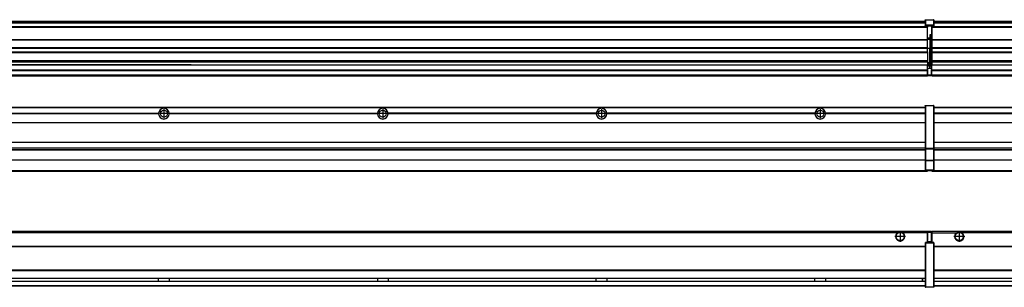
# Model space of a CAD drawing. Header units: inches. Extents: x -381 to 28422, y -418 to 176.
# Tile 39 of 49: x 19421 to 20321, y -154 to 90. Entities that reach past the tile are written whole.
import ezdxf

# ---------------------------------------------------------------- set-up
doc = ezdxf.new("R2010")
doc.units = ezdxf.units.IN
doc.linetypes.add('DOT_CENTER', pattern=[14, 12, -1, 0, -1])
doc.layers.add('1', color=7, linetype='Continuous')

# ---------------------------------------------------------------- blocks, each defined once
blk = doc.blocks.new('Modulos_intermedio__FL-14__16__26', base_point=(20255.18, -48.03))
at = {"color": 7, "linetype": 'Continuous'}
for p, q in [((20256.88, 10.47), (21649.18, 10.47)), ((20256.88, 10.22), (21649.18, 10.22)), ((20276.43, 10.47), (20276.48, 10.52)), ((20276.48, 10.52), (20283.88, 10.52)), ((20283.93, 10.47), (20283.88, 10.52)), ((20348.29, 4.77), (20256.88, 4.77)), ((20348.28, 4.47), (20256.88, 4.47)), ((20348.29, 4.17), (20256.88, 4.17)), ((20256.88, -3.53), (21649.18, -3.53)), ((20256.88, -3.78), (21649.18, -3.78)), ((21649.18, -4.03), (20256.88, -4.03)), ((20256.88, -21.53), (21649.18, -21.53)), ((20256.88, -21.78), (21649.18, -21.78)), ((20256.88, -26.73), (21649.18, -26.73)), ((20256.88, -26.82), (21649.18, -26.82)), ((20256.88, -28.37), (21649.18, -28.37)), ((20256.88, -28.53), (21649.18, -28.53)), ((20256.88, -28.65), (21649.18, -28.65)), ((21649.18, -38.02), (20256.88, -38.02)), ((21649.18, -38.11), (20256.88, -38.11)), ((20255.18, -47.53), (20255.18, -48.03)), ((20255.18, -48.03), (21651.18, -48.03)), ((20256.63, -47.53), (21649.43, -47.53))]:
    blk.add_line(p, q, dxfattribs=at)
blk = doc.blocks.new('Modulos_intermedio__FL-14__17__31', base_point=(18855.18, -48.03))
at = {"color": 7, "linetype": 'Continuous'}
for p, q in [((18856.88, 10.47), (20249.18, 10.47)), ((18856.88, 10.22), (20249.18, 10.22)), ((20222.43, 10.47), (20222.48, 10.52)), ((20222.48, 10.52), (20229.88, 10.52)), ((20229.93, 10.47), (20229.88, 10.52)), ((20249.18, 11.72), (20249.19, 11.79)), ((20249.18, 11.72), (20249.18, 11.47)), ((20249.18, 11.47), (20249.43, 11.47)), ((20249.18, 11.47), (20249.18, -27.21)), ((20249.19, 11.79), (20249.2, 11.82)), ((20249.2, 11.82), (20249.22, 11.86)), ((20249.22, 11.86), (20249.25, 11.9)), ((20249.25, 11.9), (20249.29, 11.93)), ((20249.29, 11.93), (20249.34, 11.96)), ((20249.34, 11.96), (20249.36, 11.96)), ((20249.36, 11.96), (20249.43, 11.97)), ((20249.43, 11.97), (20256.63, 11.97)), ((20249.43, 11.97), (20249.43, 11.47)), ((20249.43, 11.47), (20249.43, -27.21)), ((20256.63, 11.47), (20249.43, 11.47)), ((20256.7, 11.96), (20256.63, 11.97)), ((20256.63, 11.97), (20256.63, 11.47)), ((20256.63, 11.47), (20256.63, -27.21)), ((20256.88, 11.47), (20256.63, 11.47)), ((20256.72, 11.96), (20256.7, 11.96)), ((20256.76, 11.93), (20256.72, 11.96)), ((20256.8, 11.9), (20256.76, 11.93)), ((20256.84, 11.86), (20256.8, 11.9)), ((20256.86, 11.82), (20256.84, 11.86)), ((20256.87, 11.79), (20256.86, 11.82)), ((20256.88, 11.72), (20256.87, 11.79)), ((20256.88, 11.72), (20256.88, 11.47)), ((20256.88, 11.47), (20256.88, -27.21)), ((19358.07, 4.77), (19548.29, 4.77)), ((19548.29, 4.17), (19358.07, 4.17)), ((19548.28, 4.47), (19358.08, 4.47)), ((19548.28, 4.47), (19548.29, 4.77)), ((19548.29, 4.17), (19548.28, 4.47)), ((19550.84, 6.59), (19550.83, 6.57)), ((19550.83, 2.38), (19550.84, 2.36)), ((19558.07, 4.77), (19748.29, 4.77)), ((19558.07, 4.77), (19558.08, 4.47)), ((19558.08, 4.47), (19558.07, 4.17)), ((19748.29, 4.17), (19558.07, 4.17)), ((19748.28, 4.47), (19558.08, 4.47)), ((19748.28, 4.47), (19748.29, 4.77)), ((19748.29, 4.17), (19748.28, 4.47)), ((19750.83, 6.57), (19750.85, 6.59)), ((19750.84, 2.36), (19750.83, 2.38)), ((19948.29, 4.77), (19758.07, 4.77)), ((19758.08, 4.47), (19758.07, 4.77)), ((19758.07, 4.17), (19758.08, 4.47)), ((19948.29, 4.17), (19758.07, 4.17)), ((19948.28, 4.47), (19758.08, 4.47)), ((19948.29, 4.77), (19948.28, 4.47)), ((19948.28, 4.47), (19948.29, 4.17)), ((19950.83, 6.57), (19950.85, 6.59)), ((19950.84, 2.36), (19950.83, 2.38)), ((19958.08, 4.47), (19958.07, 4.77)), ((20148.29, 4.77), (19958.07, 4.77)), ((19958.07, 4.17), (19958.08, 4.47)), ((20148.29, 4.17), (19958.07, 4.17)), ((20148.28, 4.47), (19958.08, 4.47)), ((20148.29, 4.77), (20148.28, 4.47)), ((20148.28, 4.47), (20148.29, 4.17)), ((20150.83, 6.57), (20150.85, 6.59)), ((20150.84, 2.36), (20150.83, 2.38)), ((20155.9, 6.06), (20155.91, 6.03)), ((20249.18, 4.77), (20158.07, 4.77)), ((20158.08, 4.47), (20158.07, 4.77)), ((20158.07, 4.17), (20158.08, 4.47)), ((20249.18, 4.17), (20158.07, 4.17)), ((20249.18, 4.47), (20158.08, 4.47)), ((18856.88, -3.53), (20249.18, -3.53)), ((18856.88, -3.78), (20249.18, -3.78)), ((20249.18, -4.03), (18856.88, -4.03)), ((18856.88, -21.53), (20249.18, -21.53)), ((18856.88, -21.78), (20249.18, -21.78)), ((18856.88, -26.73), (20249.18, -26.73)), ((18856.88, -26.82), (20249.18, -26.82)), ((18856.88, -28.37), (20249.18, -28.37)), ((18856.88, -28.53), (20249.18, -28.53)), ((18856.88, -28.65), (20249.18, -28.65)), ((20249.18, -27.21), (20249.18, -27.52)), ((20249.18, -27.21), (20249.43, -27.21)), ((20249.18, -27.52), (20249.19, -27.54)), ((20249.18, -27.52), (20249.18, -38.19)), ((20249.19, -27.54), (20249.22, -27.57)), ((20249.22, -27.57), (20249.25, -27.59)), ((20249.25, -27.59), (20249.29, -27.6)), ((20249.29, -27.6), (20249.34, -27.61)), ((20249.34, -27.61), (20249.36, -27.61)), ((20249.36, -27.61), (20249.43, -27.62)), ((20249.43, -27.21), (20256.63, -27.21)), ((20249.43, -27.21), (20249.43, -27.62)), ((20249.43, -27.62), (20256.63, -27.62)), ((20249.43, -27.62), (20249.43, -38.3)), ((20256.88, -27.21), (20256.63, -27.21)), ((20256.63, -27.21), (20256.63, -27.62)), ((20256.7, -27.61), (20256.63, -27.62)), ((20256.63, -27.62), (20256.63, -38.3)), ((20256.72, -27.61), (20256.7, -27.61)), ((20256.76, -27.6), (20256.72, -27.61)), ((20256.8, -27.59), (20256.76, -27.6)), ((20256.84, -27.57), (20256.8, -27.59)), ((20256.87, -27.54), (20256.84, -27.57)), ((20256.88, -27.52), (20256.87, -27.54)), ((20256.88, -27.21), (20256.88, -27.52)), ((20256.88, -27.52), (20256.88, -38.19)), ((20249.18, -38.02), (18856.88, -38.02)), ((20249.18, -38.11), (18856.88, -38.11)), ((20249.18, -38.19), (20249.19, -38.22)), ((20249.18, -38.19), (20249.18, -38.71)), ((20249.18, -38.71), (20249.43, -38.71)), ((20249.18, -38.71), (20249.18, -47.03)), ((20249.19, -38.22), (20249.22, -38.25)), ((20249.22, -38.25), (20249.25, -38.27)), ((20249.25, -38.27), (20249.29, -38.28)), ((20249.29, -38.28), (20249.34, -38.29)), ((20249.34, -38.29), (20249.36, -38.29)), ((20249.36, -38.29), (20249.43, -38.3)), ((20249.43, -38.3), (20249.43, -38.71)), ((20256.63, -38.3), (20249.43, -38.3)), ((20249.43, -38.71), (20249.43, -47.03)), ((20256.63, -38.71), (20249.43, -38.71)), ((20256.7, -38.29), (20256.63, -38.3)), ((20256.63, -38.3), (20256.63, -38.71)), ((20256.88, -38.71), (20256.63, -38.71)), ((20256.63, -38.71), (20256.63, -47.03)), ((20256.72, -38.29), (20256.7, -38.29)), ((20256.76, -38.28), (20256.72, -38.29)), ((20256.8, -38.27), (20256.76, -38.28)), ((20256.84, -38.25), (20256.8, -38.27)), ((20256.87, -38.22), (20256.84, -38.25)), ((20256.88, -38.19), (20256.87, -38.22)), ((20256.88, -38.19), (20256.88, -38.71)), ((20256.88, -38.71), (20256.88, -47.03)), ((18855.18, -48.03), (20251.18, -48.03)), ((18856.63, -47.53), (20249.43, -47.53)), ((20249.18, -47.03), (20249.43, -47.03)), ((20249.18, -47.03), (20249.18, -47.28)), ((20249.18, -47.28), (20249.19, -47.34)), ((20249.19, -47.34), (20249.2, -47.37)), ((20249.2, -47.37), (20249.22, -47.41)), ((20249.22, -47.41), (20249.25, -47.45)), ((20249.25, -47.45), (20249.29, -47.49)), ((20249.29, -47.49), (20249.34, -47.51)), ((20249.34, -47.51), (20249.36, -47.52)), ((20249.36, -47.52), (20249.43, -47.53)), ((20249.43, -47.03), (20256.63, -47.03)), ((20249.43, -47.03), (20249.43, -47.53)), ((20249.43, -47.53), (20256.63, -47.53)), ((20251.18, -47.53), (20251.18, -48.03)), ((20256.63, -47.03), (20256.63, -47.53)), ((20256.88, -47.03), (20256.63, -47.03)), ((20256.7, -47.52), (20256.63, -47.53)), ((20256.72, -47.51), (20256.7, -47.52)), ((20256.76, -47.49), (20256.72, -47.51)), ((20256.8, -47.45), (20256.76, -47.49)), ((20256.84, -47.41), (20256.8, -47.45)), ((20256.86, -47.37), (20256.84, -47.41)), ((20256.87, -47.34), (20256.86, -47.37)), ((20256.88, -47.28), (20256.87, -47.34)), ((20256.88, -47.03), (20256.88, -47.28))]:
    blk.add_line(p, q, dxfattribs=at)
for centre in [(19553.18, 4.47), (19753.18, 4.47), (19953.18, 4.47), (20153.18, 4.47)]:
    blk.add_circle(centre, 3.15, dxfattribs=at)
for centre, start, end in [((19553.18, 4.47), 3.5101, 176.4899), ((19753.18, 4.47), 3.5101, 176.4899), ((19953.18, 4.47), 3.5101, 176.4899), ((20153.18, 4.47), 3.5101, 176.4899), ((19553.18, 4.47), 183.51008, 356.48992), ((19753.18, 4.47), 183.51008, 356.48992), ((19953.18, 4.47), 183.51008, 356.48992), ((20153.18, 4.47), 183.51008, 356.48992)]:
    blk.add_arc(centre, 4.9, start, end, dxfattribs=at)
at = {"layer": '1', "color": 2, "linetype": 'DOT_CENTER'}
for p, q in [((19557.33, 4.47), (19549.03, 4.47)), ((19553.18, 8.62), (19553.18, 0.32)), ((19757.33, 4.47), (19749.03, 4.47)), ((19753.18, 8.62), (19753.18, 0.32)), ((19957.33, 4.47), (19949.03, 4.47)), ((19953.18, 8.62), (19953.18, 0.32)), ((20157.33, 4.47), (20149.03, 4.47)), ((20153.18, 8.62), (20153.18, 0.32))]:
    blk.add_line(p, q, dxfattribs=at)
blk = doc.blocks.new('F-274__37', base_point=(621.12, -75.97))
for name, p in [('Modulos_intermedio__FL-14__17__31', (18855.18, -48.03)), ('Modulos_intermedio__FL-14__16__26', (20255.18, -48.03))]:
    blk.add_blockref(name, p)
blk = doc.blocks.new('Alzado2', base_point=(2889, -32))
blk.add_blockref('F-274__37', (621.12, -75.97))
blk = doc.blocks.new('Modulos_intermedio__FL-14__16__54', base_point=(20255.18, 38.97))
at = {"color": 7, "linetype": 'Continuous'}
for p, q in [((20255.18, 84.47), (20255.18, 83.99)), ((20255.18, 83.99), (20255.18, 83.97)), ((21651.18, 83.99), (20255.18, 83.99)), ((20255.18, 83.97), (20255.18, 83.47)), ((20255.18, 83.97), (21651.18, 83.97)), ((20255.18, 83.47), (20255.18, 72.41)), ((20255.18, 83.47), (21651.18, 83.47)), ((20256.88, 88.97), (21649.18, 88.97)), ((20256.88, 88.96), (21649.18, 88.96)), ((20256.88, 88.35), (21649.18, 88.35)), ((20256.88, 88.03), (21649.18, 88.03)), ((20256.88, 87.7), (21649.18, 87.7)), ((20255.18, 72.41), (20255.18, 72.16)), ((20255.18, 72.41), (21651.18, 72.41)), ((20255.18, 72.16), (21651.18, 72.16)), ((20255.18, 72.16), (20255.18, 64.79)), ((21651.18, 64.79), (20255.18, 64.79)), ((20255.18, 64.79), (20255.18, 64.54)), ((20255.18, 64.54), (20255.18, 60.91)), ((20255.18, 64.54), (21651.18, 64.54)), ((20255.18, 60.91), (20255.18, 60.41)), ((20255.18, 60.91), (21651.18, 60.91)), ((20255.18, 60.41), (21651.18, 60.41)), ((20255.18, 60.41), (20255.18, 59.42)), ((20255.18, 59.42), (20255.18, 53.15)), ((20255.18, 53.15), (20255.18, 51.48)), ((20255.18, 53.15), (21651.18, 53.15)), ((21651.18, 51.48), (20255.18, 51.48)), ((20255.18, 51.48), (20255.18, 51.37)), ((20255.18, 51.37), (20255.18, 49.19)), ((20255.18, 49.19), (20255.18, 49.16)), ((20255.18, 49.19), (20569.43, 49.19)), ((20255.18, 44.48), (20255.18, 49.16)), ((20255.18, 49.16), (20569.43, 49.16)), ((20255.18, 44.48), (20255.18, 44.04)), ((20255.18, 44.48), (21651.13, 44.48)), ((20255.18, 39.97), (20255.18, 44.04)), ((20255.18, 44.04), (21651.13, 44.04)), ((20255.18, 39.97), (20255.18, 39.47)), ((20255.18, 39.97), (21651.13, 39.97)), ((20255.18, 39.47), (20255.18, 39.22)), ((20255.18, 39.47), (21651.13, 39.47)), ((20255.18, 39.22), (20255.18, 38.97)), ((20255.18, 39.22), (21651.13, 39.22)), ((20255.18, 38.97), (21651.13, 38.97))]:
    blk.add_line(p, q, dxfattribs=at)
blk = doc.blocks.new('Modulos_intermedio__FL-14__17__59', base_point=(18855.18, 38.97))
at = {"color": 7, "linetype": 'Continuous'}
for p, q in [((20249.18, 90.22), (20249.19, 90.29)), ((20249.18, 90.22), (20249.2, 90.24)), ((20249.18, 90.16), (20249.18, 90.22)), ((20249.18, 90.22), (20249.18, 90.16)), ((20249.18, 90.16), (20249.18, 85.33)), ((20249.19, 90.29), (20249.2, 90.32)), ((20249.2, 90.32), (20249.22, 90.36)), ((20249.2, 90.24), (20249.22, 90.28)), ((20249.22, 90.36), (20249.25, 90.4)), ((20249.22, 90.28), (20249.25, 90.32)), ((20249.25, 90.4), (20249.29, 90.43)), ((20249.25, 90.32), (20249.29, 90.35)), ((20249.29, 90.43), (20249.34, 90.46)), ((20249.29, 90.35), (20249.34, 90.37)), ((20249.34, 90.46), (20249.36, 90.46)), ((20249.34, 90.37), (20249.36, 90.38)), ((20249.36, 90.46), (20249.43, 90.47)), ((20249.36, 90.38), (20249.43, 90.39)), ((20249.43, 90.47), (20256.63, 90.47)), ((20249.43, 90.47), (20249.43, 90.39)), ((20249.43, 90.39), (20256.63, 90.39)), ((20249.43, 90.39), (20249.43, 85.56)), ((20256.7, 90.46), (20256.63, 90.47)), ((20256.63, 90.47), (20256.63, 90.39)), ((20256.7, 90.38), (20256.63, 90.39)), ((20256.63, 90.39), (20256.63, 85.56)), ((20256.72, 90.46), (20256.7, 90.46)), ((20256.72, 90.37), (20256.7, 90.38)), ((20256.76, 90.43), (20256.72, 90.46)), ((20256.76, 90.35), (20256.72, 90.37)), ((20256.8, 90.4), (20256.76, 90.43)), ((20256.8, 90.32), (20256.76, 90.35)), ((20256.84, 90.36), (20256.8, 90.4)), ((20256.84, 90.28), (20256.8, 90.32)), ((20256.86, 90.32), (20256.84, 90.36)), ((20256.86, 90.24), (20256.84, 90.28)), ((20256.87, 90.29), (20256.86, 90.32)), ((20256.87, 90.22), (20256.86, 90.24)), ((20256.88, 90.22), (20256.87, 90.29)), ((20256.88, 90.16), (20256.87, 90.22)), ((20256.88, 90.22), (20256.88, 90.16)), ((20256.88, 90.16), (20256.88, 85.33)), ((20251.18, 83.99), (18855.18, 83.99)), ((18855.18, 83.97), (20251.18, 83.97)), ((18855.18, 83.47), (20251.18, 83.47)), ((18856.88, 88.97), (20249.18, 88.97)), ((18856.88, 88.96), (20249.18, 88.96)), ((18856.88, 88.35), (20249.18, 88.35)), ((18856.88, 88.03), (20249.18, 88.03)), ((18856.88, 87.7), (20249.18, 87.7)), ((20249.18, 85.33), (20249.19, 85.4)), ((20249.18, 85.33), (20249.18, 85.22)), ((20249.18, 85.22), (20249.19, 85.29)), ((20249.18, 85.22), (20249.18, 84.97)), ((20249.18, 84.97), (20249.18, 84.72)), ((20249.18, 84.97), (20249.43, 84.97)), ((20249.19, 84.66), (20249.18, 84.72)), ((20249.19, 85.4), (20249.2, 85.42)), ((20249.19, 85.29), (20249.2, 85.32)), ((20249.2, 84.63), (20249.19, 84.66)), ((20249.2, 85.42), (20249.22, 85.46)), ((20249.2, 85.32), (20249.22, 85.36)), ((20249.22, 84.59), (20249.2, 84.63)), ((20249.22, 85.46), (20249.25, 85.5)), ((20249.22, 85.36), (20249.25, 85.4)), ((20249.22, 85.36), (20249.25, 85.4)), ((20249.25, 84.55), (20249.22, 84.59)), ((20249.25, 85.5), (20249.29, 85.53)), ((20249.25, 85.4), (20249.34, 85.46)), ((20249.25, 85.4), (20249.29, 85.43)), ((20249.29, 84.51), (20249.25, 84.55)), ((20249.29, 85.53), (20249.34, 85.55)), ((20249.29, 85.43), (20249.34, 85.46)), ((20249.34, 84.49), (20249.29, 84.51)), ((20249.34, 85.55), (20249.36, 85.55)), ((20249.34, 85.46), (20249.36, 85.46)), ((20249.36, 84.48), (20249.34, 84.49)), ((20249.36, 85.55), (20249.43, 85.56)), ((20249.36, 85.46), (20249.43, 85.47)), ((20249.43, 84.47), (20249.36, 84.48)), ((20249.43, 85.56), (20249.43, 85.47)), ((20256.63, 85.56), (20249.43, 85.56)), ((20249.43, 85.47), (20256.63, 85.47)), ((20249.43, 85.47), (20249.43, 84.97)), ((20249.43, 84.97), (20251.18, 84.97)), ((20249.43, 84.97), (20249.43, 84.47)), ((20249.43, 84.47), (20251.18, 84.47)), ((20251.18, 84.97), (20251.18, 83.97)), ((20251.18, 84.97), (20254.88, 84.97)), ((20251.18, 83.97), (20251.18, 83.47)), ((20251.18, 72.41), (20251.18, 83.47)), ((20254.88, 84.97), (20256.63, 84.97)), ((20254.88, 84.97), (20254.88, 77.44)), ((20254.88, 84.47), (20256.63, 84.47)), ((20256.63, 85.56), (20256.63, 85.47)), ((20256.7, 85.55), (20256.63, 85.56)), ((20256.63, 85.47), (20256.63, 84.97)), ((20256.7, 85.46), (20256.63, 85.47)), ((20256.63, 84.97), (20256.63, 84.47)), ((20256.88, 84.97), (20256.63, 84.97)), ((20256.63, 84.47), (20256.7, 84.48)), ((20256.72, 85.55), (20256.7, 85.55)), ((20256.72, 85.46), (20256.7, 85.46)), ((20256.7, 84.48), (20256.72, 84.49)), ((20256.76, 85.53), (20256.72, 85.55)), ((20256.72, 85.46), (20256.76, 85.43)), ((20256.76, 85.43), (20256.72, 85.46)), ((20256.72, 84.49), (20256.76, 84.51)), ((20256.8, 85.5), (20256.76, 85.53)), ((20256.8, 85.4), (20256.76, 85.43)), ((20256.76, 84.51), (20256.8, 84.55)), ((20256.84, 85.46), (20256.8, 85.5)), ((20256.8, 85.4), (20256.84, 85.36)), ((20256.84, 85.36), (20256.8, 85.4)), ((20256.8, 84.55), (20256.84, 84.59)), ((20256.86, 85.42), (20256.84, 85.46)), ((20256.86, 85.32), (20256.84, 85.36)), ((20256.84, 84.59), (20256.86, 84.63)), ((20256.87, 85.4), (20256.86, 85.42)), ((20256.87, 85.29), (20256.86, 85.32)), ((20256.86, 84.63), (20256.87, 84.66)), ((20256.88, 85.33), (20256.87, 85.4)), ((20256.88, 85.22), (20256.87, 85.29)), ((20256.87, 84.66), (20256.88, 84.72)), ((20256.88, 85.33), (20256.88, 85.22)), ((20256.88, 85.22), (20256.88, 84.97)), ((20256.88, 84.97), (20256.88, 84.72)), ((18855.18, 72.41), (20251.18, 72.41)), ((18855.18, 72.16), (20251.18, 72.16)), ((20253.43, 73.5), (20251.18, 73.5)), ((20253.43, 73), (20251.18, 73)), ((20251.18, 72.5), (20253.43, 72.5)), ((20251.18, 72.41), (20251.18, 72.16)), ((20251.18, 64.79), (20251.18, 72.16)), ((20253.43, 76.45), (20253.43, 73.5)), ((20254.88, 76.45), (20253.43, 76.45)), ((20253.43, 73.5), (20253.68, 73.5)), ((20253.43, 73), (20253.43, 73.5)), ((20253.43, 73), (20253.43, 72.5)), ((20253.68, 72.5), (20253.43, 72.5)), ((20253.43, 72.5), (20253.43, 63.97)), ((20253.68, 73.19), (20253.67, 73.21)), ((20253.68, 76.45), (20253.68, 73.5)), ((20253.68, 76.3), (20254.88, 76.3)), ((20253.68, 73.25), (20253.68, 73.5)), ((20253.68, 73.19), (20253.68, 72.5)), ((20253.68, 63.97), (20253.68, 72.5)), ((20254.88, 79.65), (20255.18, 79.58)), ((20254.88, 78.12), (20255.18, 78.12)), ((20254.88, 77.6), (20255.18, 77.6)), ((20254.88, 77.44), (20255.18, 77.36)), ((20254.88, 76.45), (20255.18, 76.53)), ((20254.88, 76.3), (20254.88, 76.45)), ((20255.18, 76.3), (20254.88, 76.3)), ((20254.88, 63.97), (20254.88, 76.3)), ((20251.18, 64.79), (18855.18, 64.79)), ((18855.18, 64.54), (20251.18, 64.54)), ((20251.18, 64.79), (20251.18, 64.54)), ((20251.18, 60.91), (20251.18, 64.54)), ((20253.43, 63.97), (20251.18, 63.97)), ((20253.43, 50.98), (20253.43, 63.97)), ((20253.43, 63.97), (20253.68, 63.97)), ((20253.68, 50.98), (20253.68, 63.97)), ((20253.68, 63.97), (20254.88, 63.97)), ((20254.88, 49.58), (20254.88, 63.97)), ((20255.18, 63.97), (20254.88, 63.97)), ((18855.18, 60.91), (20251.18, 60.91)), ((18855.18, 60.41), (20251.18, 60.41)), ((20251.18, 60.91), (20251.18, 60.41)), ((20251.18, 60.41), (20251.18, 59.42)), ((20251.18, 59.42), (20251.18, 53.15)), ((18855.18, 53.15), (20251.18, 53.15)), ((20251.18, 51.48), (18855.18, 51.48)), ((19569.43, 49.19), (19378.18, 49.19)), ((19378.18, 49.16), (19569.43, 49.16)), ((19569.43, 49.19), (19569.43, 49.18)), ((19578.18, 49.19), (19569.43, 49.19)), ((19569.43, 49.18), (19569.43, 49.16)), ((19569.43, 49.18), (19578.18, 49.18)), ((19569.43, 49.16), (19578.18, 49.16)), ((19578.18, 49.19), (19578.18, 49.18)), ((19578.18, 49.19), (20251.18, 49.19)), ((19578.18, 49.18), (19578.18, 49.16)), ((19578.18, 49.16), (20251.18, 49.16)), ((20251.13, 44.48), (20251.13, 47.58)), ((20251.13, 47.58), (20251.18, 47.58)), ((20251.13, 45.47), (20251.18, 45.48)), ((20251.18, 53.15), (20251.18, 51.48)), ((20251.18, 51.48), (20251.18, 51.37)), ((20251.18, 51.37), (20251.18, 49.19)), ((20253.43, 50.98), (20251.18, 50.98)), ((20253.43, 49.98), (20251.18, 49.98)), ((20251.18, 49.19), (20251.18, 49.16)), ((20251.18, 47.58), (20251.18, 49.16)), ((20253.43, 48.98), (20251.18, 48.98)), ((20253.43, 47.91), (20251.18, 47.91)), ((20251.18, 46), (20251.18, 47.58)), ((20251.18, 46), (20253.43, 46)), ((20251.18, 46), (20251.18, 39.97)), ((20253.43, 49.98), (20253.43, 50.98)), ((20253.43, 50.98), (20253.68, 50.98)), ((20253.43, 49.98), (20253.43, 48.98)), ((20253.43, 47.91), (20253.43, 48.98)), ((20253.68, 48.98), (20253.43, 48.98)), ((20253.43, 46), (20253.43, 47.91)), ((20253.43, 47.91), (20253.52, 47.89)), ((20253.43, 46), (20254.88, 46)), ((20253.52, 47.89), (20253.6, 47.83)), ((20253.6, 47.83), (20253.66, 47.75)), ((20253.66, 47.75), (20253.68, 47.66)), ((20253.68, 49.73), (20253.68, 50.98)), ((20253.68, 49.73), (20253.68, 48.98)), ((20253.68, 49.58), (20254.88, 49.58)), ((20253.68, 47.66), (20253.68, 48.98)), ((20253.68, 48.93), (20254.88, 48.93)), ((20253.68, 46), (20253.68, 47.66)), ((20255.18, 45.08), (20254.63, 44.93)), ((20254.88, 48.93), (20254.88, 49.58)), ((20255.18, 49.58), (20254.88, 49.58)), ((20254.88, 48.93), (20254.88, 47.33)), ((20254.88, 48.93), (20255.18, 48.85)), ((20254.88, 47.33), (20254.88, 46)), ((20255.18, 45.92), (20254.88, 46)), ((20254.88, 45), (20255.18, 45.08)), ((18855.18, 44.48), (20251.13, 44.48)), ((18855.18, 44.04), (20251.13, 44.04)), ((18855.18, 39.97), (20251.13, 39.97)), ((18855.18, 39.47), (20251.13, 39.47)), ((18855.18, 39.22), (20251.13, 39.22)), ((18855.18, 38.97), (20251.13, 38.97)), ((20251.13, 44.48), (20251.18, 44.48)), ((20251.13, 44.48), (20251.13, 44.04)), ((20251.13, 39.97), (20251.13, 44.04)), ((20251.18, 40.48), (20251.13, 40.49)), ((20251.13, 39.97), (20251.13, 39.47)), ((20251.13, 39.22), (20251.13, 39.47)), ((20251.13, 39.22), (20251.13, 38.97)), ((20251.18, 39.97), (20254.63, 39.97)), ((20251.18, 39.97), (20251.18, 39.47)), ((20251.18, 39.47), (20254.63, 39.47)), ((20254.63, 44.93), (20254.63, 39.97)), ((20254.63, 39.97), (20254.63, 39.47)), ((20254.88, 39.97), (20254.63, 39.97)), ((20254.88, 45), (20254.88, 39.97)), ((20254.88, 44.81), (20255.18, 44.87)), ((20254.88, 41.31), (20255.18, 41.37)), ((20254.88, 40.83), (20255.18, 40.91)), ((20254.88, 39.97), (20254.88, 39.72))]:
    blk.add_line(p, q, dxfattribs=at)
for centre, start, end in [((20253.43, 73.25), 270, 0), ((20253.43, 49.73), 0, 90), ((20254.63, 39.72), 270, 0)]:
    blk.add_arc(centre, 0.25, start, end, dxfattribs=at)
blk = doc.blocks.new('F-274__65', base_point=(621.12, 38.97))
for name, p in [('Modulos_intermedio__FL-14__17__59', (18855.18, 38.97)), ('Modulos_intermedio__FL-14__16__54', (20255.18, 38.97))]:
    blk.add_blockref(name, p)
blk = doc.blocks.new('Inferior2', base_point=(2889, 64.72))
blk.add_blockref('F-274__65', (621.12, 38.97))
blk = doc.blocks.new('Modulos_intermedio__FL-14__16__81', base_point=(20255.18, -154.47))
at = {"color": 7, "linetype": 'Continuous'}
for p, q in [((20255.18, -102.97), (20255.18, -104.47)), ((20255.18, -102.97), (21651.13, -102.97)), ((20255.18, -104.47), (20277.77, -104.47)), ((20255.18, -104.47), (20255.18, -113.47)), ((20277.77, -104.47), (20278.72, -103.98)), ((20278.72, -103.98), (20280.18, -103.72)), ((20280.18, -103.72), (20281.63, -103.98)), ((20281.63, -103.98), (20282.59, -104.47)), ((21623.77, -104.47), (20282.59, -104.47)), ((20256.88, -116.72), (21649.18, -116.72)), ((20256.88, -116.97), (21649.18, -116.97)), ((21649.18, -117.22), (20256.88, -117.22)), ((21649.18, -138.72), (20256.88, -138.72)), ((21649.18, -138.97), (20256.88, -138.97)), ((20256.88, -139.22), (21649.18, -139.22)), ((20256.88, -145.97), (21649.18, -145.97)), ((20256.88, -146.22), (21649.18, -146.22)), ((20256.88, -148.72), (21649.18, -148.72)), ((20256.88, -148.97), (21649.18, -148.97)), ((20256.88, -152.72), (21649.18, -152.72)), ((20256.88, -152.97), (21649.18, -152.97))]:
    blk.add_line(p, q, dxfattribs=at)
for radius in [4, 3.7]:
    blk.add_circle((20280.18, -107.97), radius, dxfattribs=at)
blk.add_arc((20280.18, -107.97), 4.25, 124.56032, 55.43968, dxfattribs=at)
at = {"layer": '1', "color": 2, "linetype": 'DOT_CENTER'}
for p, q in [((20285.18, -107.97), (20275.18, -107.97)), ((20280.18, -102.97), (20280.18, -112.97))]:
    blk.add_line(p, q, dxfattribs=at)
blk = doc.blocks.new('Modulos_intermedio__FL-14__17__84', base_point=(18855.18, -154.47))
at = {"color": 7, "linetype": 'Continuous'}
for p, q in [((18855.18, -102.97), (20251.13, -102.97)), ((20223.77, -104.47), (18882.59, -104.47)), ((20224.72, -103.98), (20223.77, -104.47)), ((20226.18, -103.72), (20224.72, -103.98)), ((20227.63, -103.98), (20226.18, -103.72)), ((20228.59, -104.47), (20227.63, -103.98)), ((20251.13, -104.47), (20228.59, -104.47)), ((20251.13, -104.47), (20251.13, -102.97)), ((20251.13, -111.58), (20251.13, -104.47)), ((20251.18, -104.48), (20251.13, -104.49)), ((20251.18, -105.48), (20251.13, -105.49)), ((20254.63, -103.47), (20251.18, -103.47)), ((20251.18, -103.47), (20251.18, -103.97)), ((20251.18, -103.97), (20251.18, -111.58)), ((20251.18, -103.97), (20254.63, -103.97)), ((20254.63, -103.47), (20254.63, -103.97)), ((20254.88, -103.97), (20254.63, -103.97)), ((20254.63, -103.97), (20254.63, -112.97)), ((20254.88, -103.72), (20254.88, -103.97)), ((20254.88, -103.97), (20254.88, -112.97)), ((20254.88, -104.83), (20255.18, -104.91)), ((20254.88, -106.47), (20255.18, -106.47)), ((20254.88, -107.48), (20255.18, -107.48)), ((18856.88, -116.72), (20249.18, -116.72)), ((18856.88, -116.97), (20249.18, -116.97)), ((20249.18, -113.72), (20249.19, -113.66)), ((20249.18, -113.72), (20249.18, -113.97)), ((20249.18, -113.97), (20249.18, -153.97)), ((20249.18, -113.97), (20249.43, -113.97)), ((20249.19, -113.66), (20249.2, -113.63)), ((20249.2, -113.63), (20249.22, -113.59)), ((20249.22, -113.59), (20249.25, -113.55)), ((20249.25, -113.55), (20249.29, -113.51)), ((20249.29, -113.51), (20249.34, -113.49)), ((20249.34, -113.49), (20249.36, -113.48)), ((20249.36, -113.48), (20249.43, -113.47)), ((20251.18, -113.47), (20249.43, -113.47)), ((20249.43, -113.47), (20249.43, -113.97)), ((20256.63, -113.97), (20249.43, -113.97)), ((20249.43, -113.97), (20249.43, -153.97)), ((20251.13, -109.47), (20251.18, -109.48)), ((20251.18, -111.58), (20251.13, -111.58)), ((20251.18, -113.47), (20251.18, -111.58)), ((20254.63, -112.97), (20251.18, -112.97)), ((20254.88, -113.47), (20251.18, -113.47)), ((20254.63, -112.97), (20254.63, -113.47)), ((20254.88, -112.97), (20254.63, -112.97)), ((20254.88, -111.93), (20255.18, -112.01)), ((20254.88, -112.97), (20254.88, -113.26)), ((20254.88, -113.26), (20254.88, -113.47)), ((20256.63, -113.47), (20254.88, -113.47)), ((20256.7, -113.48), (20256.63, -113.47)), ((20256.63, -113.47), (20256.63, -113.97)), ((20256.88, -113.97), (20256.63, -113.97)), ((20256.63, -113.97), (20256.63, -153.97)), ((20256.72, -113.49), (20256.7, -113.48)), ((20256.76, -113.51), (20256.72, -113.49)), ((20256.8, -113.55), (20256.76, -113.51)), ((20256.84, -113.59), (20256.8, -113.55)), ((20256.86, -113.63), (20256.84, -113.59)), ((20256.87, -113.66), (20256.86, -113.63)), ((20256.88, -113.72), (20256.87, -113.66)), ((20256.88, -113.72), (20256.88, -113.97)), ((20256.88, -113.97), (20256.88, -153.97)), ((20249.18, -117.22), (18856.88, -117.22)), ((20249.18, -138.72), (18856.88, -138.72)), ((20249.18, -138.97), (18856.88, -138.97)), ((18856.88, -139.22), (20249.18, -139.22)), ((18856.88, -145.97), (20249.18, -145.97)), ((18856.88, -146.22), (20249.18, -146.22)), ((18856.88, -148.72), (20249.18, -148.72)), ((18856.88, -148.97), (20249.18, -148.97)), ((18856.88, -152.72), (20249.18, -152.72)), ((18856.88, -152.97), (20249.18, -152.97)), ((19548.28, -146.3), (19548.28, -146.22)), ((19548.28, -146.35), (19548.28, -146.3)), ((19548.29, -146.98), (19548.28, -146.35)), ((19548.28, -148.6), (19548.29, -147.96)), ((19548.28, -148.65), (19548.28, -148.6)), ((19548.28, -148.72), (19548.28, -148.65)), ((19548.29, -147.07), (19548.29, -146.98)), ((19548.29, -147.23), (19548.29, -147.07)), ((19548.29, -147.88), (19548.29, -147.23)), ((19548.29, -147.96), (19548.29, -147.88)), ((19558.08, -146.52), (19558.07, -147.07)), ((19558.07, -147.07), (19558.07, -147.72)), ((19558.07, -147.72), (19558.07, -147.88)), ((19558.07, -147.88), (19558.08, -148.43)), ((19558.08, -146.22), (19558.08, -146.3)), ((19558.08, -146.3), (19558.08, -146.35)), ((19558.08, -146.35), (19558.08, -146.52)), ((19558.08, -148.43), (19558.08, -148.6)), ((19558.08, -148.6), (19558.08, -148.65)), ((19558.08, -148.65), (19558.08, -148.72)), ((19748.28, -146.22), (19748.28, -146.3)), ((19748.28, -146.3), (19748.28, -146.35)), ((19748.28, -146.35), (19748.29, -146.98)), ((19748.29, -147.96), (19748.28, -148.59)), ((19748.28, -148.59), (19748.28, -148.65)), ((19748.28, -148.65), (19748.28, -148.72)), ((19748.29, -146.98), (19748.29, -147.07)), ((19748.29, -147.07), (19748.29, -147.72)), ((19748.29, -147.72), (19748.29, -147.88)), ((19748.29, -147.88), (19748.29, -147.96)), ((19758.08, -146.52), (19758.07, -147.07)), ((19758.07, -147.07), (19758.07, -147.72)), ((19758.07, -147.72), (19758.07, -147.88)), ((19758.07, -147.88), (19758.08, -148.43)), ((19758.08, -146.22), (19758.08, -146.3)), ((19758.08, -146.3), (19758.08, -146.35)), ((19758.08, -146.35), (19758.08, -146.52)), ((19758.08, -148.43), (19758.08, -148.6)), ((19758.08, -148.6), (19758.08, -148.65)), ((19758.08, -148.65), (19758.08, -148.72)), ((19948.28, -146.3), (19948.28, -146.22)), ((19948.28, -146.35), (19948.28, -146.3)), ((19948.29, -146.98), (19948.28, -146.35)), ((19948.28, -148.6), (19948.29, -147.96)), ((19948.28, -148.65), (19948.28, -148.6)), ((19948.28, -148.72), (19948.28, -148.65)), ((19948.29, -147.07), (19948.29, -146.98)), ((19948.29, -147.23), (19948.29, -147.07)), ((19948.29, -147.88), (19948.29, -147.23)), ((19948.29, -147.96), (19948.29, -147.88)), ((19958.08, -146.52), (19958.07, -147.07)), ((19958.07, -147.07), (19958.07, -147.72)), ((19958.07, -147.72), (19958.07, -147.88)), ((19958.07, -147.88), (19958.08, -148.43)), ((19958.08, -146.22), (19958.08, -146.3)), ((19958.08, -146.3), (19958.08, -146.35)), ((19958.08, -146.35), (19958.08, -146.52)), ((19958.08, -148.43), (19958.08, -148.6)), ((19958.08, -148.6), (19958.08, -148.65)), ((19958.08, -148.65), (19958.08, -148.72)), ((20148.28, -146.3), (20148.28, -146.22)), ((20148.28, -146.35), (20148.28, -146.3)), ((20148.29, -146.98), (20148.28, -146.35)), ((20148.28, -148.6), (20148.29, -147.96)), ((20148.28, -148.65), (20148.28, -148.6)), ((20148.28, -148.72), (20148.28, -148.65)), ((20148.29, -147.07), (20148.29, -146.98)), ((20148.29, -147.23), (20148.29, -147.07)), ((20148.29, -147.88), (20148.29, -147.23)), ((20148.29, -147.96), (20148.29, -147.88)), ((20158.07, -147.07), (20158.06, -147.47)), ((20158.06, -147.47), (20158.07, -148.2)), ((20158.08, -146.35), (20158.07, -146.59)), ((20158.07, -146.59), (20158.07, -147.07)), ((20158.07, -148.2), (20158.08, -148.5)), ((20158.08, -146.22), (20158.08, -146.3)), ((20158.08, -146.3), (20158.08, -146.35)), ((20158.08, -148.5), (20158.08, -148.6)), ((20158.08, -148.6), (20158.08, -148.72)), ((20246.18, -146.65), (20246.24, -146.4)), ((20246.18, -146.65), (20246.18, -147.16)), ((20246.18, -147.16), (20246.18, -148.23)), ((20246.18, -148.23), (20246.24, -148.55)), ((20246.24, -146.4), (20246.46, -146.22)), ((20246.24, -148.55), (20246.46, -148.72)), ((20246.6, -146.22), (20246.6, -146.26)), ((20246.6, -146.26), (20246.6, -146.97)), ((20246.6, -146.97), (20246.6, -148.69)), ((20246.6, -148.69), (20246.6, -148.72)), ((20249.18, -153.97), (20249.43, -153.97)), ((20249.18, -153.97), (20249.18, -154.22)), ((20249.18, -154.22), (20249.19, -154.29)), ((20249.19, -154.29), (20249.2, -154.32)), ((20249.2, -154.32), (20249.22, -154.36)), ((20249.22, -154.36), (20249.25, -154.4)), ((20249.25, -154.4), (20249.29, -154.43)), ((20249.29, -154.43), (20249.34, -154.46)), ((20249.34, -154.46), (20249.36, -154.46)), ((20249.36, -154.46), (20249.43, -154.47)), ((20249.43, -153.97), (20256.63, -153.97)), ((20249.43, -153.97), (20249.43, -154.47)), ((20256.63, -154.47), (20249.43, -154.47)), ((20256.88, -153.97), (20256.63, -153.97)), ((20256.63, -153.97), (20256.63, -154.47)), ((20256.7, -154.46), (20256.63, -154.47)), ((20256.72, -154.46), (20256.7, -154.46)), ((20256.76, -154.43), (20256.72, -154.46)), ((20256.8, -154.4), (20256.76, -154.43)), ((20256.84, -154.36), (20256.8, -154.4)), ((20256.86, -154.32), (20256.84, -154.36)), ((20256.87, -154.29), (20256.86, -154.32)), ((20256.88, -154.22), (20256.87, -154.29)), ((20256.88, -153.97), (20256.88, -154.22))]:
    blk.add_line(p, q, dxfattribs=at)
for radius in [4, 3.7]:
    blk.add_circle((20226.18, -107.97), radius, dxfattribs=at)
for centre, radius, start, end in [((20226.18, -107.97), 4.25, 124.56032, 55.43968), ((20254.63, -103.72), 0.25, 0, 90)]:
    blk.add_arc(centre, radius, start, end, dxfattribs=at)
at = {"layer": '1', "color": 2, "linetype": 'DOT_CENTER'}
for p, q in [((20231.18, -107.97), (20221.18, -107.97)), ((20226.18, -102.97), (20226.18, -112.97))]:
    blk.add_line(p, q, dxfattribs=at)
blk = doc.blocks.new('F-274__90', base_point=(621.12, -154.47))
for name, p in [('Modulos_intermedio__FL-14__17__84', (18855.18, -154.47)), ('Modulos_intermedio__FL-14__16__81', (20255.18, -154.47))]:
    blk.add_blockref(name, p)
blk = doc.blocks.new('Superior1', base_point=(2889, -128.72))
blk.add_blockref('F-274__90', (621.12, -154.47))

msp = doc.modelspace()

# ---------------------------------------------------------------- block references
for name, p in [('Inferior2', (2889, 64.72)), ('Alzado2', (2889, -32)), ('Superior1', (2889, -128.72))]:
    msp.add_blockref(name, p)

doc.saveas('drawing.dxf')
